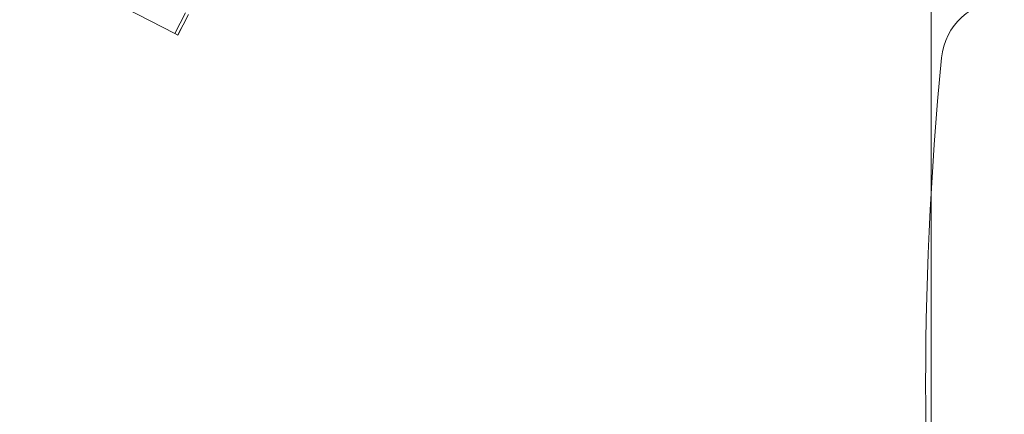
# Model space of a CAD drawing. Header units: millimetres. Extents: x 256092 to 341172, y 103077 to 145077.
# Tile 96 of 139: x 314599 to 315194, y 138310 to 138548. Entities that reach past the tile are written whole.
import ezdxf

# ---------------------------------------------------------------- set-up
doc = ezdxf.new("R2010")
doc.units = ezdxf.units.MM
for name, color, linetype, lineweight in [('I-FURN', 62, 'Continuous', 9), ('MÖÖBEL', 30, 'Continuous', 18), ('Q-SPCQ', 250, 'Continuous', 9)]:
    doc.layers.add(name, color=color, linetype=linetype, lineweight=lineweight)

# ---------------------------------------------------------------- blocks, each defined once
blk = doc.blocks.new('Chair-Task_Seating-Allermuir-Circo-CR1 - CR1-709226-1_ k sisustuse plaan')
at = {"layer": 'I-FURN'}
for centre, radius, start, end in [((209.51, -234.24), 38.1, 275.55561, 0), ((15.32, 1762.17), 2043.93, 263.74702, 275.55561)]:
    blk.add_arc(centre, radius, start, end, dxfattribs=at)
blk = doc.blocks.new('Speciality-Electrical-Apple-iMac - Speciality-Electrical-Apple-iMac-V56-3_ k sisustuse plaan')
at = {"layer": 'Q-SPCQ'}
for p, q in [((-256.5, 0), (-256.5, -34)), ((-256.5, -34), (-256.5, -36)), ((-256.5, -34), (-242.49, -34)), ((-256.5, -34), (-256.5, -36)), ((-256.5, -34), (-242.49, -34)), ((-256.5, -36), (-256.5, -34)), ((-242.49, -36), (-256.5, -36)), ((-252.4, -36), (-256.5, -36))]:
    blk.add_line(p, q, dxfattribs=at)

msp = doc.modelspace()

# ---------------------------------------------------------------- linework, layer by layer
at = {"layer": 'MÖÖBEL'}
msp.add_lwpolyline([(314590.01, 137623.8), (315150.01, 137623.8), (315150.01, 139023.8), (314590.01, 139023.8)], close=True, dxfattribs=at)

# ---------------------------------------------------------------- block references
at = {"layer": 'I-FURN', "xscale": -1, "rotation": 270}
msp.add_blockref('Chair-Task_Seating-Allermuir-Circo-CR1 - CR1-709226-1_ k sisustuse plaan', (315428.52, 138312.09), dxfattribs=at)
at = {"layer": 'MÖÖBEL', "rotation": 63.02050317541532}
msp.add_blockref('Speciality-Electrical-Apple-iMac - Speciality-Electrical-Apple-iMac-V56-3_ k sisustuse plaan', (314779.34, 138783.95), dxfattribs=at)

doc.saveas('drawing.dxf')
